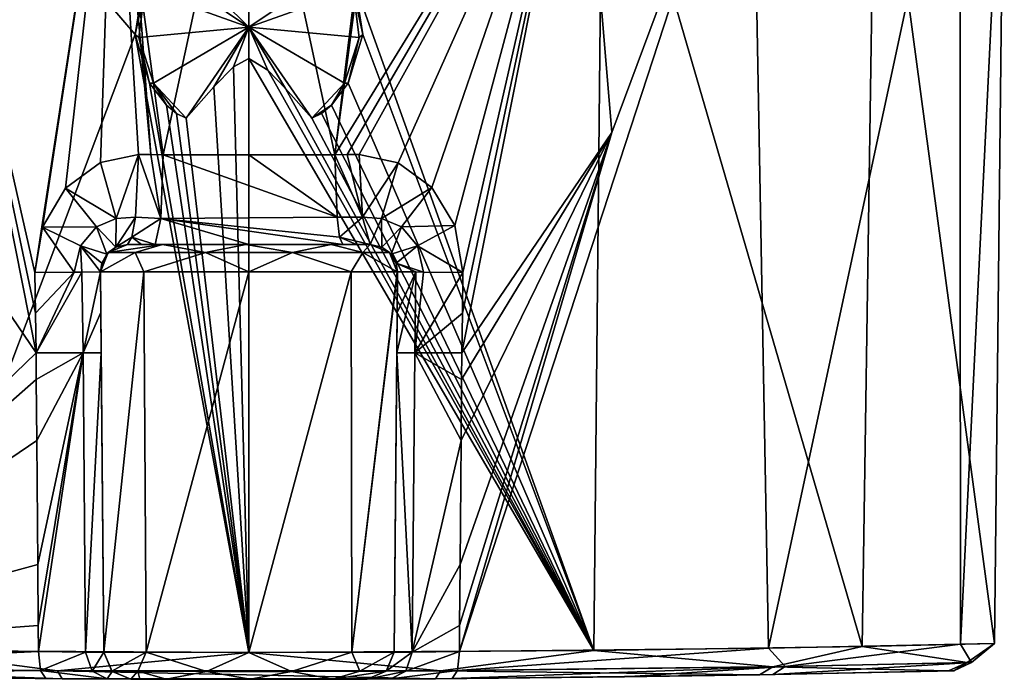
# Model space of a CAD drawing. Header units: metres. Extents: x -106 to 106, y -79 to 69.
# Tile 3 of 27: x -6 to 21, y -79 to -60. Entities that reach past the tile are written whole.
import ezdxf

# ---------------------------------------------------------------- set-up
doc = ezdxf.new("R2010")
doc.units = ezdxf.units.M
doc.layers.add('solid_21_422_010_000', color=7, linetype='CONTINUOUS')

msp = doc.modelspace()

# ---------------------------------------------------------------- linework, layer by layer
at = {"layer": 'solid_21_422_010_000'}
for points in [[(-10.015296, -63.607243, -18.349525), (-9.148042, -53.200108, -18.826481), (-5.874771, -69.694199, -20.008617)], [(-3.143484, -60.902512, 20.691362), (-9.764576, -53.204365, 18.586775), (-9.560814, -77.903458, 18.44997)], [(-3.143484, -60.902512, 20.691362), (-2.917912, -59.513287, 20.73625), (-9.764576, -53.204365, 18.586775)], [(-5.906888, -67.470039, -20.010839), (-9.148042, -53.200108, -18.826481), (-3.716265, -53.195644, -20.407597)], [(-9.148042, -53.200108, -18.826481), (-5.906888, -67.470039, -20.010839), (-5.890849, -68.593269, -20.010359)], [(-5.890849, -68.593269, -20.010359), (-5.874771, -69.694199, -20.008617), (-9.148042, -53.200108, -18.826481)], [(-5.701638, -66.224373, -20.071014), (-5.906888, -67.470039, -20.010839), (-3.716265, -53.195644, -20.407597)], [(-5.063392, -65.143021, -20.231733), (-5.701638, -66.224373, -20.071014), (-3.716265, -53.195644, -20.407597)], [(-4.096342, -64.438683, -20.428261), (-5.063392, -65.143021, -20.231733), (-3.716265, -53.195644, -20.407597)], [(-3.045885, -64.217941, -20.584471), (-4.096342, -64.438683, -20.428261), (-3.716265, -53.195644, -20.407597)], [(-2.709053, -64.219879, -20.622528), (-3.716265, -53.195644, -20.407597), (-3.091625, -58.849979, -20.535118)], [(-2.709053, -64.219879, -20.622528), (-3.045885, -64.217941, -20.584471), (-3.716265, -53.195644, -20.407597)], [(-2.371612, -64.221832, -20.654715), (-3.091625, -58.849979, -20.535118), (0.000084, -53.195637, -20.660707)], [(0.000001, -64.221802, -20.756809), (-2.371612, -64.221832, -20.654715), (0.000084, -53.195637, -20.660707)], [(-2.171877, -58.549877, 20.83606), (0, -60.700005, 20.930185), (0, -53.204365, 20.995598)], [(0, -60.700005, 20.930185), (0.614211, -60.293339, 20.924721), (0, -53.204365, 20.995598)], [(0.000001, -64.221802, -20.756809), (0.000084, -53.195637, -20.660707), (2.371614, -64.221832, -20.654713)], [(2.371614, -64.221832, -20.654713), (0.000084, -53.195637, -20.660707), (3.716399, -53.195644, -20.407608)], [(2.371614, -64.221832, -20.654713), (3.716399, -53.195644, -20.407608), (3.092063, -58.846302, -20.535036)], [(2.371614, -64.221832, -20.654713), (3.092063, -58.846302, -20.535036), (9.148103, -53.200016, -18.82645)], [(2.709055, -64.219879, -20.622528), (2.371614, -64.221832, -20.654713), (9.148103, -53.200016, -18.82645)], [(3.045886, -64.217941, -20.584471), (2.709055, -64.219879, -20.622528), (9.148103, -53.200016, -18.82645)], [(2.917912, -59.513287, 20.73625), (9.51974, -77.903915, 18.471193), (9.764575, -53.204365, 18.586777)], [(4.114323, -64.445282, -20.425076), (3.045886, -64.217941, -20.584471), (9.148103, -53.200016, -18.82645)], [(5.050398, -65.126839, -20.23473), (4.114323, -64.445282, -20.425076), (9.148103, -53.200016, -18.82645)], [(5.685151, -66.176178, -20.075539), (5.050398, -65.126839, -20.23473), (9.148103, -53.200016, -18.82645)], [(5.906881, -67.469994, -20.010841), (5.685151, -66.176178, -20.075539), (9.148103, -53.200016, -18.82645)], [(5.807317, -77.936996, -19.950174), (10.015323, -63.607197, -18.349512), (13.891207, -53.204365, -15.743237)], [(14.335448, -77.837196, -15.044253), (5.807317, -77.936996, -19.950174), (13.891207, -53.204365, -15.743237)], [(9.148103, -53.200016, -18.82645), (10.015323, -63.607197, -18.349512), (5.874772, -69.694168, -20.008617)], [(5.890845, -68.593254, -20.010359), (9.148103, -53.200016, -18.82645), (5.874772, -69.694168, -20.008617)], [(5.890845, -68.593254, -20.010359), (5.906881, -67.469994, -20.010841), (9.148103, -53.200016, -18.82645)], [(9.148103, -53.200016, -18.82645), (13.891207, -53.204365, -15.743237), (10.015323, -63.607197, -18.349512)], [(9.51974, -77.903915, 18.471193), (16.918388, -77.790077, 12.067307), (9.764575, -53.204365, 18.586777)], [(16.918388, -77.790077, 12.067307), (17.288572, -53.204365, 11.913035), (9.764575, -53.204365, 18.586777)], [(14.335448, -77.837196, -15.044253), (13.891207, -53.204365, -15.743237), (19.619291, -53.204365, -7.476534)], [(19.639297, -77.732315, -6.794899), (14.335448, -77.837196, -15.044253), (19.619291, -53.204365, -7.476534)], [(16.918388, -77.790077, 12.067307), (20.570503, -77.710556, 2.95549), (17.288572, -53.204365, 11.913035)], [(20.570503, -77.710556, 2.95549), (20.845537, -53.204365, 2.505733), (17.288572, -53.204365, 11.913035)], [(19.639297, -77.732315, -6.794899), (19.619291, -53.204365, -7.476534), (20.845537, -53.204365, 2.505733)], [(20.570503, -77.710556, 2.95549), (19.639297, -77.732315, -6.794899), (20.845537, -53.204365, 2.505733)], [(-2.171877, -58.549877, 20.83606), (-0.617275, -60.290234, 20.924658), (0, -60.700005, 20.930185)], [(-2.709053, -64.219879, -20.622528), (-3.091625, -58.849979, -20.535118), (-2.371612, -64.221832, -20.654715)], [(-3.143458, -60.902905, 20.73625), (-2.917912, -59.513287, 20.73625), (-3.143484, -60.902512, 20.691362)], [(-3.143458, -60.902905, 20.73625), (-2.877538, -59.670509, 20.83606), (-2.917912, -59.513287, 20.73625)], [(-3.143458, -60.902905, 20.73625), (-3.042888, -60.984447, 20.83606), (-2.877538, -59.670509, 20.83606)], [(-2.877538, -59.670509, 20.83606), (-3.042888, -60.984447, 20.83606), (0, -60.700005, 20.930185)], [(-2.877538, -59.670509, 20.83606), (0, -60.700005, 20.930185), (-0.617275, -60.290234, 20.924658)], [(2.877538, -59.670509, 20.83606), (0.614211, -60.293339, 20.924721), (0, -60.700005, 20.930185)], [(3.042888, -60.984447, 20.83606), (2.877538, -59.670509, 20.83606), (0, -60.700005, 20.930185)], [(3.143458, -60.902905, 20.73625), (2.917912, -59.513287, 20.73625), (2.877538, -59.670509, 20.83606)], [(3.143458, -60.902905, 20.73625), (2.877538, -59.670509, 20.83606), (3.042888, -60.984447, 20.83606)], [(2.917912, -59.513287, 20.73625), (3.143486, -60.902481, 20.691362), (9.51974, -77.903915, 18.471193)], [(3.143458, -60.902905, 20.73625), (3.143486, -60.902481, 20.691362), (2.917912, -59.513287, 20.73625)], [(-3.042888, -60.984447, 20.83606), (-2.636878, -62.244976, 20.83606), (0, -60.700005, 20.930185)], [(-2.636878, -62.244976, 20.83606), (-1.735746, -63.215405, 20.83606), (0, -60.700005, 20.930185)], [(-0.970009, -62.350311, 20.893278), (0, -60.700005, 20.930185), (-1.735746, -63.215405, 20.83606)], [(-0.425203, -61.793705, 20.916319), (0, -60.700005, 20.930185), (-0.970009, -62.350311, 20.893278)], [(-0.425203, -61.793705, 20.916319), (0, -61.56673, 20.922621), (0, -60.700005, 20.930185)], [(0, -60.700005, 20.930185), (0, -61.56673, 20.922621), (0.524754, -61.885727, 20.913256)], [(0, -60.700005, 20.930185), (0.524754, -61.885727, 20.913256), (1.010718, -62.395039, 20.890957)], [(0, -60.700005, 20.930185), (1.010718, -62.395039, 20.890957), (1.735746, -63.215405, 20.83606)], [(2.636878, -62.244976, 20.83606), (0, -60.700005, 20.930185), (1.735746, -63.215405, 20.83606)], [(2.636878, -62.244976, 20.83606), (3.042888, -60.984447, 20.83606), (0, -60.700005, 20.930185)], [(-3.143484, -60.902512, 20.691362), (-9.560814, -77.903458, 18.44997), (0, -77.956543, 20.779589)], [(-2.741133, -62.251995, 20.73625), (-3.143484, -60.902512, 20.691362), (0, -77.956543, 20.779589)], [(-3.143458, -60.902905, 20.73625), (-3.143484, -60.902512, 20.691362), (-2.741133, -62.251995, 20.73625)], [(-3.143458, -60.902905, 20.73625), (-2.741133, -62.251995, 20.73625), (-3.042888, -60.984447, 20.83606)], [(-3.042888, -60.984447, 20.83606), (-2.741133, -62.251995, 20.73625), (-2.636878, -62.244976, 20.83606)], [(2.636878, -62.244976, 20.83606), (2.741133, -62.251995, 20.73625), (3.042888, -60.984447, 20.83606)], [(3.143486, -60.902481, 20.691362), (2.741133, -62.251995, 20.73625), (9.51974, -77.903915, 18.471193)], [(3.143458, -60.902905, 20.73625), (2.741133, -62.251995, 20.73625), (3.143486, -60.902481, 20.691362)], [(3.143458, -60.902905, 20.73625), (3.042888, -60.984447, 20.83606), (2.741133, -62.251995, 20.73625)], [(-0.425203, -61.793705, 20.916319), (0, -77.956543, 20.779589), (0, -61.56673, 20.922621)], [(0, -61.56673, 20.922621), (0, -77.956543, 20.779589), (9.51974, -77.903915, 18.471193)], [(0.524754, -61.885727, 20.913256), (0, -61.56673, 20.922621), (9.51974, -77.903915, 18.471193)], [(-0.425203, -61.793705, 20.916319), (-0.970009, -62.350311, 20.893278), (0, -77.956543, 20.779589)], [(1.010718, -62.395039, 20.890957), (0.524754, -61.885727, 20.913256), (9.51974, -77.903915, 18.471193)], [(-2.636878, -62.244976, 20.83606), (-2.741133, -62.251995, 20.73625), (-2.274077, -62.859379, 20.787321)], [(-2.274077, -62.859379, 20.787321), (-2.741133, -62.251995, 20.73625), (0, -77.956543, 20.779589)], [(-2.636878, -62.244976, 20.83606), (-2.274077, -62.859379, 20.787321), (-2.002339, -63.084572, 20.81328)], [(-2.636878, -62.244976, 20.83606), (-2.002339, -63.084572, 20.81328), (-1.735746, -63.215405, 20.83606)], [(-0.970009, -62.350311, 20.893278), (-1.735746, -63.215405, 20.83606), (0, -77.956543, 20.779589)], [(1.735746, -63.215405, 20.83606), (1.010718, -62.395039, 20.890957), (9.51974, -77.903915, 18.471193)], [(2.636878, -62.244976, 20.83606), (1.735746, -63.215405, 20.83606), (2.273845, -62.859604, 20.787344)], [(2.636878, -62.244976, 20.83606), (2.273845, -62.859604, 20.787344), (2.741133, -62.251995, 20.73625)], [(2.741133, -62.251995, 20.73625), (2.273845, -62.859604, 20.787344), (9.51974, -77.903915, 18.471193)], [(-2.002339, -63.084572, 20.81328), (-2.274077, -62.859379, 20.787321), (0, -77.956543, 20.779589)], [(2.273845, -62.859604, 20.787344), (1.735746, -63.215405, 20.83606), (2.002521, -63.084446, 20.813263)], [(2.273845, -62.859604, 20.787344), (2.002521, -63.084446, 20.813263), (9.51974, -77.903915, 18.471193)], [(-1.735746, -63.215405, 20.83606), (-2.002339, -63.084572, 20.81328), (0, -77.956543, 20.779589)], [(2.002521, -63.084446, 20.813263), (1.735746, -63.215405, 20.83606), (9.51974, -77.903915, 18.471193)], [(-10.015296, -63.607243, -18.349525), (-5.874771, -69.694199, -20.008617), (-14.301716, -77.837753, -15.076317)], [(10.015323, -63.607197, -18.349512), (5.807317, -77.936996, -19.950174), (5.813378, -77.213905, -19.955259)], [(5.813378, -77.213905, -19.955259), (5.827557, -75.527565, -19.967104), (10.015323, -63.607197, -18.349512)], [(10.015323, -63.607197, -18.349512), (5.827557, -75.527565, -19.967104), (5.854445, -72.112762, -19.991625)], [(5.854445, -72.112762, -19.991625), (5.868623, -70.427376, -20.003462), (10.015323, -63.607197, -18.349512)], [(5.868623, -70.427376, -20.003462), (5.874772, -69.694168, -20.008617), (10.015323, -63.607197, -18.349512)], [(-3.661744, -65.979149, -21.136023), (-4.096342, -64.438683, -20.428261), (-3.045885, -64.217941, -20.584471)], [(-3.661744, -65.979149, -21.136023), (-3.045885, -64.217941, -20.584471), (-3.132024, -65.947807, -21.291679)], [(-3.132024, -65.947807, -21.291679), (-3.045885, -64.217941, -20.584471), (-2.436074, -65.983803, -21.400236)], [(-2.436074, -65.983803, -21.400236), (-3.045885, -64.217941, -20.584471), (-2.709053, -64.219879, -20.622528)], [(-2.436074, -65.983803, -21.400236), (-2.709053, -64.219879, -20.622528), (-2.371612, -64.221832, -20.654715)], [(-2.436074, -65.983803, -21.400236), (-2.371612, -64.221832, -20.654715), (2.433131, -65.949371, -21.365971)], [(2.433131, -65.949371, -21.365971), (-2.371612, -64.221832, -20.654715), (0.000001, -64.221802, -20.756809)], [(2.433131, -65.949371, -21.365971), (0.000001, -64.221802, -20.756809), (2.371614, -64.221832, -20.654713)], [(3.132025, -65.947807, -21.291677), (2.371614, -64.221832, -20.654713), (2.709055, -64.219879, -20.622528)], [(2.433131, -65.949371, -21.365971), (2.371614, -64.221832, -20.654713), (3.132025, -65.947807, -21.291677)], [(3.132025, -65.947807, -21.291677), (2.709055, -64.219879, -20.622528), (3.045886, -64.217941, -20.584471)], [(3.132025, -65.947807, -21.291677), (3.045886, -64.217941, -20.584471), (4.114323, -64.445282, -20.425076)], [(-3.661744, -65.979149, -21.136023), (-5.063392, -65.143021, -20.231733), (-4.096342, -64.438683, -20.428261)], [(3.661585, -65.979149, -21.136105), (3.132025, -65.947807, -21.291677), (4.114323, -64.445282, -20.425076)], [(3.661585, -65.979149, -21.136105), (4.114323, -64.445282, -20.425076), (5.050398, -65.126839, -20.23473)], [(-4.208368, -66.217667, -20.917131), (-5.701638, -66.224373, -20.071014), (-5.063392, -65.143021, -20.231733)], [(-3.661744, -65.979149, -21.136023), (-4.208368, -66.217667, -20.917131), (-5.063392, -65.143021, -20.231733)], [(4.208243, -66.217606, -20.917202), (3.661585, -65.979149, -21.136105), (5.050398, -65.126839, -20.23473)], [(4.208243, -66.217606, -20.917202), (5.050398, -65.126839, -20.23473), (5.685151, -66.176178, -20.075539)], [(-3.67177, -66.773415, -22.850294), (-4.208368, -66.217667, -20.917131), (-3.661744, -65.979149, -21.136023)], [(-3.67177, -66.773415, -22.850294), (-3.132024, -65.947807, -21.291679), (-3.229273, -66.49855, -22.090092)], [(-3.67177, -66.773415, -22.850294), (-3.661744, -65.979149, -21.136023), (-3.132024, -65.947807, -21.291679)], [(-3.229273, -66.49855, -22.090092), (-3.132024, -65.947807, -21.291679), (-2.436074, -65.983803, -21.400236)], [(-3.229273, -66.49855, -22.090092), (-2.436074, -65.983803, -21.400236), (-2.586954, -66.699997, -23.145319)], [(0, -66.699997, -23.256706), (-2.586954, -66.699997, -23.145319), (-2.436074, -65.983803, -21.400236)], [(-2.436074, -65.983803, -21.400236), (2.433131, -65.949371, -21.365971), (2.502247, -66.499344, -22.167614)], [(-2.436074, -65.983803, -21.400236), (2.502247, -66.499344, -22.167614), (2.586953, -66.699997, -23.145315)], [(0, -66.699997, -23.256706), (-2.436074, -65.983803, -21.400236), (2.586953, -66.699997, -23.145315)], [(2.502247, -66.499344, -22.167614), (2.433131, -65.949371, -21.365971), (3.132025, -65.947807, -21.291677)], [(2.502247, -66.499344, -22.167614), (3.132025, -65.947807, -21.291677), (3.348151, -66.699997, -23.066088)], [(3.348151, -66.699997, -23.066088), (3.132025, -65.947807, -21.291677), (3.661585, -65.979149, -21.136105)], [(3.671238, -66.773163, -22.850786), (3.348151, -66.699997, -23.066088), (3.661585, -65.979149, -21.136105)], [(3.671238, -66.773163, -22.850786), (3.661585, -65.979149, -21.136105), (4.208243, -66.217606, -20.917202)], [(-4.820978, -67.461159, -20.655039), (-5.906888, -67.470039, -20.010839), (-5.701638, -66.224373, -20.071014)], [(-4.208368, -66.217667, -20.917131), (-4.651692, -66.735107, -20.729038), (-5.701638, -66.224373, -20.071014)], [(-4.651692, -66.735107, -20.729038), (-4.820978, -67.461159, -20.655039), (-5.701638, -66.224373, -20.071014)], [(-3.925061, -66.970757, -22.61495), (-4.651692, -66.735107, -20.729038), (-4.208368, -66.217667, -20.917131)], [(-3.67177, -66.773415, -22.850294), (-3.925061, -66.970757, -22.61495), (-4.208368, -66.217667, -20.917131)], [(3.924617, -66.970222, -22.615427), (3.671238, -66.773163, -22.850786), (4.208243, -66.217606, -20.917202)], [(3.924617, -66.970222, -22.615427), (4.208243, -66.217606, -20.917202), (4.651604, -66.735016, -20.729092)], [(4.651604, -66.735016, -20.729092), (4.208243, -66.217606, -20.917202), (5.685151, -66.176178, -20.075539)], [(4.651604, -66.735016, -20.729092), (5.685151, -66.176178, -20.075539), (5.906881, -67.469994, -20.010841)], [(-3.67177, -66.773415, -22.850294), (-3.229273, -66.49855, -22.090092), (-3.348151, -66.699997, -23.066095)], [(-2.967896, -66.699997, -23.109009), (-3.348151, -66.699997, -23.066095), (-3.229273, -66.49855, -22.090092)], [(-2.967896, -66.699997, -23.109009), (-3.229273, -66.49855, -22.090092), (-2.586954, -66.699997, -23.145319)], [(2.967897, -66.699997, -23.109013), (2.502247, -66.499344, -22.167614), (3.348151, -66.699997, -23.066088)], [(2.967897, -66.699997, -23.109013), (2.586953, -66.699997, -23.145315), (2.502247, -66.499344, -22.167614)], [(-4.651692, -66.735107, -20.729038), (-4.614154, -67.459579, -20.892241), (-4.820978, -67.461159, -20.655039)], [(-4.651692, -66.735107, -20.729038), (-4.09812, -67.456543, -22.406864), (-4.614154, -67.459579, -20.892241)], [(-4.060102, -67.214157, -22.462351), (-4.09812, -67.456543, -22.406864), (-4.651692, -66.735107, -20.729038)], [(-3.925061, -66.970757, -22.61495), (-4.060102, -67.214157, -22.462351), (-4.651692, -66.735107, -20.729038)], [(-3.880762, -66.921967, -86), (-3.925061, -66.970757, -22.61495), (-3.67177, -66.773415, -22.850294)], [(-3.880762, -66.921967, -86), (-3.67177, -66.773415, -22.850294), (-3.348151, -66.699997, -23.066095)], [(-3.348149, -66.699997, -85.999992), (-3.880762, -66.921967, -86), (-3.348151, -66.699997, -23.066095)], [(-2.385648, -66.699997, -88.348251), (-3.880762, -66.921967, -86), (-3.348149, -66.699997, -85.999992)], [(-3.139623, -66.921989, -88.281067), (-3.880762, -66.921967, -86), (-2.385648, -66.699997, -88.348251)], [(3.348149, -66.699997, -86), (-3.348151, -66.699997, -23.066095), (-2.967896, -66.699997, -23.109009)], [(3.348149, -66.699997, -86), (-3.348149, -66.699997, -85.999992), (-3.348151, -66.699997, -23.066095)], [(3.347108, -66.699997, -86.083488), (-3.348149, -66.699997, -85.999992), (3.348149, -66.699997, -86)], [(3.343985, -66.699997, -86.166924), (-2.385648, -66.699997, -88.348251), (-3.348149, -66.699997, -85.999992)], [(3.347108, -66.699997, -86.083488), (3.343985, -66.699997, -86.166924), (-3.348149, -66.699997, -85.999992)], [(-3.139623, -66.921989, -88.281067), (-2.385648, -66.699997, -88.348251), (-1.199229, -66.921989, -89.690849)], [(3.348149, -66.699997, -86), (-2.967896, -66.699997, -23.109009), (-2.586954, -66.699997, -23.145319)], [(3.348149, -66.699997, -86), (-2.586954, -66.699997, -23.145319), (0, -66.699997, -23.256706)], [(2.265604, -66.699997, -88.464272), (-0.083489, -66.699997, -89.347069), (-2.385648, -66.699997, -88.348251)], [(-1.199229, -66.921989, -89.690849), (-2.385648, -66.699997, -88.348251), (-0.083489, -66.699997, -89.347069)], [(3.343985, -66.699997, -86.166924), (2.265604, -66.699997, -88.464272), (-2.385648, -66.699997, -88.348251)], [(-1.199229, -66.921989, -89.690849), (-0.083489, -66.699997, -89.347069), (1.199229, -66.921989, -89.690849)], [(1.199229, -66.921989, -89.690849), (-0.083489, -66.699997, -89.347069), (2.265604, -66.699997, -88.464272)], [(3.348149, -66.699997, -86), (0, -66.699997, -23.256706), (2.586953, -66.699997, -23.145315)], [(1.199229, -66.921989, -89.690849), (2.265604, -66.699997, -88.464272), (3.139623, -66.921989, -88.281067)], [(3.139623, -66.921989, -88.281067), (2.265604, -66.699997, -88.464272), (3.343985, -66.699997, -86.166924)], [(3.348149, -66.699997, -86), (2.586953, -66.699997, -23.145315), (2.967897, -66.699997, -23.109013)], [(3.348149, -66.699997, -86), (2.967897, -66.699997, -23.109013), (3.348151, -66.699997, -23.066088)], [(3.139623, -66.921989, -88.281067), (3.348149, -66.699997, -86), (3.880788, -66.921989, -86)], [(3.139623, -66.921989, -88.281067), (3.347108, -66.699997, -86.083488), (3.348149, -66.699997, -86)], [(3.139623, -66.921989, -88.281067), (3.343985, -66.699997, -86.166924), (3.347108, -66.699997, -86.083488)], [(3.348149, -66.699997, -86), (3.348151, -66.699997, -23.066088), (3.671238, -66.773163, -22.850786)], [(3.880788, -66.921989, -86), (3.348149, -66.699997, -86), (3.671238, -66.773163, -22.850786)], [(3.880788, -66.921989, -86), (3.671238, -66.773163, -22.850786), (3.924617, -66.970222, -22.615427)], [(4.059915, -67.213593, -22.462578), (3.924617, -66.970222, -22.615427), (4.651604, -66.735016, -20.729092)], [(4.059915, -67.213593, -22.462578), (4.651604, -66.735016, -20.729092), (4.819774, -67.461143, -20.656256)], [(4.651604, -66.735016, -20.729092), (5.906881, -67.469994, -20.010841), (4.819774, -67.461143, -20.656256)], [(-3.880762, -66.921967, -86), (-4.09812, -67.456543, -86), (-3.925061, -66.970757, -22.61495)], [(-3.139623, -66.921989, -88.281067), (-4.09812, -67.456543, -86), (-3.880762, -66.921967, -86)], [(-3.139623, -66.921989, -88.281067), (-2.897809, -67.456543, -88.897812), (-4.09812, -67.456543, -86)], [(-4.09812, -67.456543, -86), (-4.060102, -67.214157, -22.462351), (-3.925061, -66.970757, -22.61495)], [(-3.139623, -66.921989, -88.281067), (-1.199229, -66.921989, -89.690849), (-2.897809, -67.456543, -88.897812)], [(-1.199229, -66.921989, -89.690849), (0, -67.456543, -90.098122), (-2.897809, -67.456543, -88.897812)], [(-1.199229, -66.921989, -89.690849), (1.199229, -66.921989, -89.690849), (0, -67.456543, -90.098122)], [(1.199229, -66.921989, -89.690849), (2.824649, -67.456543, -88.969162), (0, -67.456543, -90.098122)], [(1.199229, -66.921989, -89.690849), (3.139623, -66.921989, -88.281067), (2.824649, -67.456543, -88.969162)], [(3.139623, -66.921989, -88.281067), (4.093024, -67.456543, -86.204315), (2.824649, -67.456543, -88.969162)], [(3.139623, -66.921989, -88.281067), (3.880788, -66.921989, -86), (4.093024, -67.456543, -86.204315)], [(3.880788, -66.921989, -86), (4.059915, -67.213593, -22.462578), (4.09812, -67.456543, -22.406898)], [(3.880788, -66.921989, -86), (4.09812, -67.456543, -22.406898), (4.09812, -67.456543, -86)], [(3.880788, -66.921989, -86), (3.924617, -66.970222, -22.615427), (4.059915, -67.213593, -22.462578)], [(4.096846, -67.456543, -86.102188), (3.880788, -66.921989, -86), (4.09812, -67.456543, -86)], [(4.096846, -67.456543, -86.102188), (4.093024, -67.456543, -86.204315), (3.880788, -66.921989, -86)], [(-4.09812, -67.456543, -86), (-4.09812, -67.456543, -22.406864), (-4.060102, -67.214157, -22.462351)], [(4.059915, -67.213593, -22.462578), (4.819774, -67.461143, -20.656256), (4.601068, -67.45948, -20.90946)], [(4.059915, -67.213593, -22.462578), (4.601068, -67.45948, -20.90946), (4.09812, -67.456543, -22.406898)], [(-4.820978, -67.461159, -20.655039), (-5.890849, -68.593269, -20.010359), (-5.906888, -67.470039, -20.010839)], [(-4.820978, -67.461159, -20.655039), (-5.874771, -69.694199, -20.008617), (-5.890849, -68.593269, -20.010359)], [(-4.820978, -67.461159, -20.655039), (-4.614154, -67.459579, -20.892241), (-5.874771, -69.694199, -20.008617)], [(-4.576688, -69.688751, -20.908482), (-5.874771, -69.694199, -20.008617), (-4.614154, -67.459579, -20.892241)], [(-4.576688, -69.688751, -20.908482), (-4.614154, -67.459579, -20.892241), (-4.09812, -67.456543, -22.406864)], [(-4.576688, -69.688751, -20.908482), (-4.09812, -67.456543, -22.406864), (-4.088332, -68.578163, -22.411283)], [(-4.09812, -67.456543, -86), (-4.078592, -69.694206, -22.409891), (-4.088332, -68.578163, -22.411283)], [(-4.09812, -67.456543, -86), (-4.006546, -77.949913, -22.351814), (-4.078592, -69.694206, -22.409891)], [(-4.09812, -67.456543, -86), (-4.088332, -68.578163, -22.411283), (-4.09812, -67.456543, -22.406864)], [(-4.006547, -77.949783, -86), (-4.006546, -77.949913, -22.351814), (-4.09812, -67.456543, -86)], [(-2.897809, -67.456543, -88.897812), (-4.006547, -77.949783, -86), (-4.09812, -67.456543, -86)], [(-2.83649, -77.953423, -88.829575), (-4.006547, -77.949783, -86), (-2.897809, -67.456543, -88.897812)], [(-2.83649, -77.953423, -88.829575), (-2.897809, -67.456543, -88.897812), (0, -67.456543, -90.098122)], [(-2.83649, -77.953423, -88.829575), (0, -67.456543, -90.098122), (0, -77.956795, -90.006485)], [(0, -77.956795, -90.006485), (0, -67.456543, -90.098122), (2.824649, -67.456543, -88.969162)], [(2.836482, -77.953003, -88.82959), (0, -77.956795, -90.006485), (2.824649, -67.456543, -88.969162)], [(2.836482, -77.953003, -88.82959), (2.824649, -67.456543, -88.969162), (4.093024, -67.456543, -86.204315)], [(2.836482, -77.953003, -88.82959), (4.09812, -67.456543, -86), (4.006546, -77.949913, -86)], [(2.836482, -77.953003, -88.82959), (4.096846, -67.456543, -86.102188), (4.09812, -67.456543, -86)], [(2.836482, -77.953003, -88.82959), (4.093024, -67.456543, -86.204315), (4.096846, -67.456543, -86.102188)], [(4.006546, -77.949913, -86), (4.09812, -67.456543, -22.406898), (4.088332, -68.578148, -22.411253)], [(4.09812, -67.456543, -86), (4.09812, -67.456543, -22.406898), (4.006546, -77.949913, -86)], [(4.601068, -67.45948, -20.90946), (4.576697, -69.688721, -20.90847), (4.078593, -69.694176, -22.409903)], [(4.088332, -68.578148, -22.411253), (4.601068, -67.45948, -20.90946), (4.078593, -69.694176, -22.409903)], [(4.088332, -68.578148, -22.411253), (4.09812, -67.456543, -22.406898), (4.601068, -67.45948, -20.90946)], [(4.601068, -67.45948, -20.90946), (4.819774, -67.461143, -20.656256), (4.576697, -69.688721, -20.90847)], [(4.819774, -67.461143, -20.656256), (5.906881, -67.469994, -20.010841), (4.576697, -69.688721, -20.90847)], [(4.576697, -69.688721, -20.90847), (5.906881, -67.469994, -20.010841), (5.890845, -68.593254, -20.010359)], [(-4.576688, -69.688751, -20.908482), (-4.088332, -68.578163, -22.411283), (-4.078592, -69.694206, -22.409891)], [(4.006546, -77.949913, -86), (4.088332, -68.578148, -22.411253), (4.078593, -69.694176, -22.409903)], [(4.576697, -69.688721, -20.90847), (5.890845, -68.593254, -20.010359), (5.874772, -69.694168, -20.008617)], [(-5.874771, -69.694199, -20.008617), (-5.868617, -70.427986, -20.003458), (-14.301716, -77.837753, -15.076317)], [(-4.576688, -69.688751, -20.908482), (-5.868617, -70.427986, -20.003458), (-5.874771, -69.694199, -20.008617)], [(-4.576688, -69.688751, -20.908482), (-5.854447, -72.112556, -19.991627), (-5.868617, -70.427986, -20.003458)], [(-5.827544, -75.529175, -19.967093), (-5.854447, -72.112556, -19.991627), (-4.576688, -69.688751, -20.908482)], [(-4.576688, -69.688751, -20.908482), (-5.813389, -77.212784, -19.955267), (-5.827544, -75.529175, -19.967093)], [(-4.576688, -69.688751, -20.908482), (-5.807319, -77.937103, -19.950172), (-5.813389, -77.212784, -19.955267)], [(-4.507236, -77.948807, -20.850935), (-5.807319, -77.937103, -19.950172), (-4.576688, -69.688751, -20.908482)], [(-4.507236, -77.948807, -20.850935), (-4.576688, -69.688751, -20.908482), (-4.078592, -69.694206, -22.409891)], [(-4.006546, -77.949913, -22.351814), (-4.507236, -77.948807, -20.850935), (-4.078592, -69.694206, -22.409891)], [(4.006546, -77.949913, -86), (4.078593, -69.694176, -22.409903), (4.006547, -77.949745, -22.351814)], [(4.078593, -69.694176, -22.409903), (4.507247, -77.948448, -20.850927), (4.006547, -77.949745, -22.351814)], [(4.078593, -69.694176, -22.409903), (4.576697, -69.688721, -20.90847), (4.507247, -77.948448, -20.850927)], [(4.576697, -69.688721, -20.90847), (5.854445, -72.112762, -19.991625), (4.507247, -77.948448, -20.850927)], [(5.868623, -70.427376, -20.003462), (5.854445, -72.112762, -19.991625), (4.576697, -69.688721, -20.90847)], [(4.576697, -69.688721, -20.90847), (5.874772, -69.694168, -20.008617), (5.868623, -70.427376, -20.003462)], [(-5.868617, -70.427986, -20.003458), (-5.854447, -72.112556, -19.991627), (-14.301716, -77.837753, -15.076317)], [(-5.854447, -72.112556, -19.991627), (-5.827544, -75.529175, -19.967093), (-14.301716, -77.837753, -15.076317)], [(4.507247, -77.948448, -20.850927), (5.854445, -72.112762, -19.991625), (5.827557, -75.527565, -19.967104)], [(-5.827544, -75.529175, -19.967093), (-5.813389, -77.212784, -19.955267), (-14.301716, -77.837753, -15.076317)], [(5.827557, -75.527565, -19.967104), (5.813378, -77.213905, -19.955259), (4.507247, -77.948448, -20.850927)], [(-5.813389, -77.212784, -19.955267), (-5.807319, -77.937103, -19.950172), (-14.301716, -77.837753, -15.076317)], [(5.813378, -77.213905, -19.955259), (5.807317, -77.936996, -19.950174), (4.507247, -77.948448, -20.850927)], [(19.818253, -78.237541, 5.516082), (20.570503, -77.710556, 2.95549), (16.918388, -77.790077, 12.067307)], [(19.942455, -78.234497, -5.049214), (19.639297, -77.732315, -6.794899), (20.570503, -77.710556, 2.95549)], [(19.818253, -78.237541, 5.516082), (19.942455, -78.234497, -5.049214), (20.570503, -77.710556, 2.95549)], [(-14.799404, -78.345833, -14.280087), (-14.301716, -77.837753, -15.076317), (-5.807319, -77.937103, -19.950172)], [(-14.799404, -78.345833, -14.280087), (-5.807319, -77.937103, -19.950172), (-5.750833, -78.457108, -19.743195)], [(-14.460273, -78.35215, 14.622724), (-5.285174, -78.465385, 19.867481), (-9.560814, -77.903458, 18.44997)], [(-5.285174, -78.465385, 19.867481), (0, -77.956543, 20.779589), (-9.560814, -77.903458, 18.44997)], [(-5.750833, -78.457108, -19.743195), (-5.807319, -77.937103, -19.950172), (-4.507236, -77.948807, -20.850935)], [(-4.330343, -78.473442, -20.716303), (-5.750833, -78.457108, -19.743195), (-4.507236, -77.948807, -20.850935)], [(-5.285174, -78.465385, 19.867481), (5.284656, -78.465431, 19.867579), (0, -77.956543, 20.779589)], [(-4.330343, -78.473442, -20.716303), (-4.507236, -77.948807, -20.850935), (-4.006546, -77.949913, -22.351814)], [(-3.777468, -78.482964, -22.351816), (-4.330343, -78.473442, -20.716303), (-4.006546, -77.949913, -22.351814)], [(-3.78741, -78.47319, -86), (-4.006546, -77.949913, -22.351814), (-4.006547, -77.949783, -86)], [(-2.83649, -77.953423, -88.829575), (-3.78741, -78.47319, -86), (-4.006547, -77.949783, -86)], [(-3.78741, -78.47319, -86), (-3.777468, -78.482964, -22.351816), (-4.006546, -77.949913, -22.351814)], [(-3.063673, -78.476746, -88.22451), (-3.78741, -78.47319, -86), (-2.83649, -77.953423, -88.829575)], [(-1.170317, -78.481659, -89.59938), (-3.063673, -78.476746, -88.22451), (-2.83649, -77.953423, -88.829575)], [(-1.170317, -78.481659, -89.59938), (-2.83649, -77.953423, -88.829575), (0, -77.956795, -90.006485)], [(1.169884, -78.481659, -89.599533), (-1.170317, -78.481659, -89.59938), (0, -77.956795, -90.006485)], [(5.284656, -78.465431, 19.867579), (9.51974, -77.903915, 18.471193), (0, -77.956543, 20.779589)], [(1.169884, -78.481659, -89.599533), (0, -77.956795, -90.006485), (2.836482, -77.953003, -88.82959)], [(3.06342, -78.476746, -88.224831), (1.169884, -78.481659, -89.599533), (2.836482, -77.953003, -88.82959)], [(3.06342, -78.476746, -88.224831), (2.836482, -77.953003, -88.82959), (4.006546, -77.949913, -86)], [(3.06342, -78.476746, -88.224831), (4.006546, -77.949913, -86), (3.786191, -78.474411, -86)], [(3.786191, -78.474411, -86), (4.006546, -77.949913, -86), (3.793758, -78.466751, -22.351816)], [(4.507247, -77.948448, -20.850927), (3.793758, -78.466751, -22.351816), (4.006547, -77.949745, -22.351814)], [(4.507247, -77.948448, -20.850927), (4.329873, -78.473648, -20.716583), (3.793758, -78.466751, -22.351816)], [(4.006546, -77.949913, -86), (4.006547, -77.949745, -22.351814), (3.793758, -78.466751, -22.351816)], [(4.329873, -78.473648, -20.716583), (5.807317, -77.936996, -19.950174), (5.750835, -78.457092, -19.743206)], [(4.507247, -77.948448, -20.850927), (5.807317, -77.936996, -19.950174), (4.329873, -78.473648, -20.716583)], [(5.284656, -78.465431, 19.867579), (14.459815, -78.35228, 14.623007), (9.51974, -77.903915, 18.471193)], [(5.750835, -78.457092, -19.743206), (5.807317, -77.936996, -19.950174), (14.335448, -77.837196, -15.044253)], [(14.799513, -78.346191, -14.279459), (5.750835, -78.457092, -19.743206), (14.335448, -77.837196, -15.044253)], [(14.459815, -78.35228, 14.623007), (16.918388, -77.790077, 12.067307), (9.51974, -77.903915, 18.471193)], [(14.799513, -78.346191, -14.279459), (14.335448, -77.837196, -15.044253), (19.639297, -77.732315, -6.794899)], [(14.459815, -78.35228, 14.623007), (19.818253, -78.237541, 5.516082), (16.918388, -77.790077, 12.067307)], [(19.942455, -78.234497, -5.049214), (14.799513, -78.346191, -14.279459), (19.639297, -77.732315, -6.794899)], [(19.304338, -78.467056, 5.410662), (19.818253, -78.237541, 5.516082), (14.459815, -78.35228, 14.623007)], [(14.461959, -78.569275, -13.871137), (14.799513, -78.346191, -14.279459), (19.942455, -78.234497, -5.049214)], [(19.44986, -78.463531, -4.866082), (14.461959, -78.569275, -13.871137), (19.942455, -78.234497, -5.049214)], [(19.304338, -78.467056, 5.410662), (19.44986, -78.463531, -4.866082), (19.818253, -78.237541, 5.516082)], [(19.44986, -78.463531, -4.866082), (19.942455, -78.234497, -5.049214), (19.818253, -78.237541, 5.516082)], [(-14.423458, -78.569969, -13.912417), (-14.799404, -78.345833, -14.280087), (-5.750833, -78.457108, -19.743195)], [(-5.155514, -78.683388, 19.355619), (-5.285174, -78.465385, 19.867481), (-14.460273, -78.35215, 14.622724)], [(-14.117872, -78.575417, 14.222066), (-5.155514, -78.683388, 19.355619), (-14.460273, -78.35215, 14.622724)], [(-14.423458, -78.569969, -13.912417), (-5.750833, -78.457108, -19.743195), (-5.60548, -78.680359, -19.230791)], [(-3.911425, -78.690437, -20.400415), (-5.750833, -78.457108, -19.743195), (-4.330343, -78.473442, -20.716303)], [(-3.911425, -78.690437, -20.400415), (-5.60548, -78.680359, -19.230791), (-5.750833, -78.457108, -19.743195)], [(5.146059, -78.683449, 19.358189), (5.284656, -78.465431, 19.867579), (-5.285174, -78.465385, 19.867481)], [(-5.155514, -78.683388, 19.355619), (5.146059, -78.683449, 19.358189), (-5.285174, -78.465385, 19.867481)], [(-3.911425, -78.690437, -20.400415), (-4.330343, -78.473442, -20.716303), (-3.777468, -78.482964, -22.351816)], [(-3.777468, -78.482964, -22.351816), (-3.259608, -78.693359, -22.351816), (-3.911425, -78.690437, -20.400415)], [(-3.78741, -78.47319, -86), (-3.259608, -78.693359, -86), (-3.777468, -78.482964, -22.351816)], [(-3.063673, -78.476746, -88.22451), (-3.259608, -78.693359, -86), (-3.78741, -78.47319, -86)], [(-3.259608, -78.693359, -86), (-3.259608, -78.693359, -22.351816), (-3.777468, -78.482964, -22.351816)], [(-3.063673, -78.476746, -88.22451), (-3.008177, -78.694344, -87.252953), (-3.259608, -78.693359, -86)], [(-3.063673, -78.476746, -88.22451), (-2.285383, -78.696739, -88.32016), (-3.008177, -78.694344, -87.252953)], [(-1.170317, -78.481659, -89.59938), (-2.285383, -78.696739, -88.32016), (-3.063673, -78.476746, -88.22451)], [(-1.170317, -78.481659, -89.59938), (0.036781, -78.699997, -89.256279), (-2.285383, -78.696739, -88.32016)], [(1.169884, -78.481659, -89.599533), (0.036781, -78.699997, -89.256279), (-1.170317, -78.481659, -89.59938)], [(1.169884, -78.481659, -89.599533), (2.315557, -78.696648, -88.291611), (0.036781, -78.699997, -89.256279)], [(3.06342, -78.476746, -88.224831), (2.315557, -78.696648, -88.291611), (1.169884, -78.481659, -89.599533)], [(3.786191, -78.474411, -86), (3.259619, -78.693359, -86), (2.315557, -78.696648, -88.291611)], [(3.06342, -78.476746, -88.224831), (3.786191, -78.474411, -86), (2.315557, -78.696648, -88.291611)], [(3.259539, -78.693359, -22.351816), (3.793758, -78.466751, -22.351816), (4.329873, -78.473648, -20.716583)], [(3.786191, -78.474411, -86), (3.793758, -78.466751, -22.351816), (3.259539, -78.693359, -22.351816)], [(3.911452, -78.690437, -20.400433), (3.259539, -78.693359, -22.351816), (4.329873, -78.473648, -20.716583)], [(3.786191, -78.474411, -86), (3.259539, -78.693359, -22.351816), (3.259619, -78.693359, -86)], [(3.911452, -78.690437, -20.400433), (5.750835, -78.457092, -19.743206), (5.604905, -78.680367, -19.231028)], [(3.911452, -78.690437, -20.400433), (4.329873, -78.473648, -20.716583), (5.750835, -78.457092, -19.743206)], [(5.146059, -78.683449, 19.358189), (14.091931, -78.575874, 14.247749), (5.284656, -78.465431, 19.867579)], [(14.091931, -78.575874, 14.247749), (14.459815, -78.35228, 14.623007), (5.284656, -78.465431, 19.867579)], [(5.604905, -78.680367, -19.231028), (5.750835, -78.457092, -19.743206), (14.799513, -78.346191, -14.279459)], [(10.363523, -78.632874, -17.145205), (5.604905, -78.680367, -19.231028), (14.799513, -78.346191, -14.279459)], [(14.461959, -78.569275, -13.871137), (10.363523, -78.632874, -17.145205), (14.799513, -78.346191, -14.279459)], [(14.091931, -78.575874, 14.247749), (19.304338, -78.467056, 5.410662), (14.459815, -78.35228, 14.623007)], [(14.091931, -78.575874, 14.247749), (14.461959, -78.569275, -13.871137), (19.304338, -78.467056, 5.410662)], [(19.304338, -78.467056, 5.410662), (14.461959, -78.569275, -13.871137), (19.44986, -78.463531, -4.866082)], [(-14.423458, -78.569969, -13.912417), (-5.60548, -78.680359, -19.230791), (-14.117872, -78.575417, 14.222066)], [(-14.117872, -78.575417, 14.222066), (-5.60548, -78.680359, -19.230791), (-5.155514, -78.683388, 19.355619)], [(-5.155514, -78.683388, 19.355619), (-5.60548, -78.680359, -19.230791), (-3.911425, -78.690437, -20.400415)], [(-5.155514, -78.683388, 19.355619), (-3.911425, -78.690437, -20.400415), (-3.259608, -78.693359, -22.351816)], [(0.036781, -78.699997, -89.256279), (-5.155514, -78.683388, 19.355619), (-3.259608, -78.693359, -22.351816)], [(3.911452, -78.690437, -20.400433), (5.146059, -78.683449, 19.358189), (-5.155514, -78.683388, 19.355619)], [(3.911452, -78.690437, -20.400433), (-5.155514, -78.683388, 19.355619), (3.259539, -78.693359, -22.351816)], [(2.315557, -78.696648, -88.291611), (3.259539, -78.693359, -22.351816), (-5.155514, -78.683388, 19.355619)], [(0.036781, -78.699997, -89.256279), (2.315557, -78.696648, -88.291611), (-5.155514, -78.683388, 19.355619)], [(-3.008177, -78.694344, -87.252953), (-3.259608, -78.693359, -22.351816), (-3.259608, -78.693359, -86)], [(-2.285383, -78.696739, -88.32016), (0.036781, -78.699997, -89.256279), (-3.259608, -78.693359, -22.351816)], [(-3.008177, -78.694344, -87.252953), (-2.285383, -78.696739, -88.32016), (-3.259608, -78.693359, -22.351816)], [(2.315557, -78.696648, -88.291611), (3.259619, -78.693359, -86), (3.259539, -78.693359, -22.351816)], [(3.911452, -78.690437, -20.400433), (5.604905, -78.680367, -19.231028), (5.146059, -78.683449, 19.358189)], [(5.146059, -78.683449, 19.358189), (10.363523, -78.632874, -17.145205), (14.091931, -78.575874, 14.247749)], [(5.146059, -78.683449, 19.358189), (5.604905, -78.680367, -19.231028), (10.363523, -78.632874, -17.145205)], [(14.091931, -78.575874, 14.247749), (10.363523, -78.632874, -17.145205), (14.461959, -78.569275, -13.871137)]]:
    msp.add_3dface(points, dxfattribs=at)

doc.saveas('drawing.dxf')
